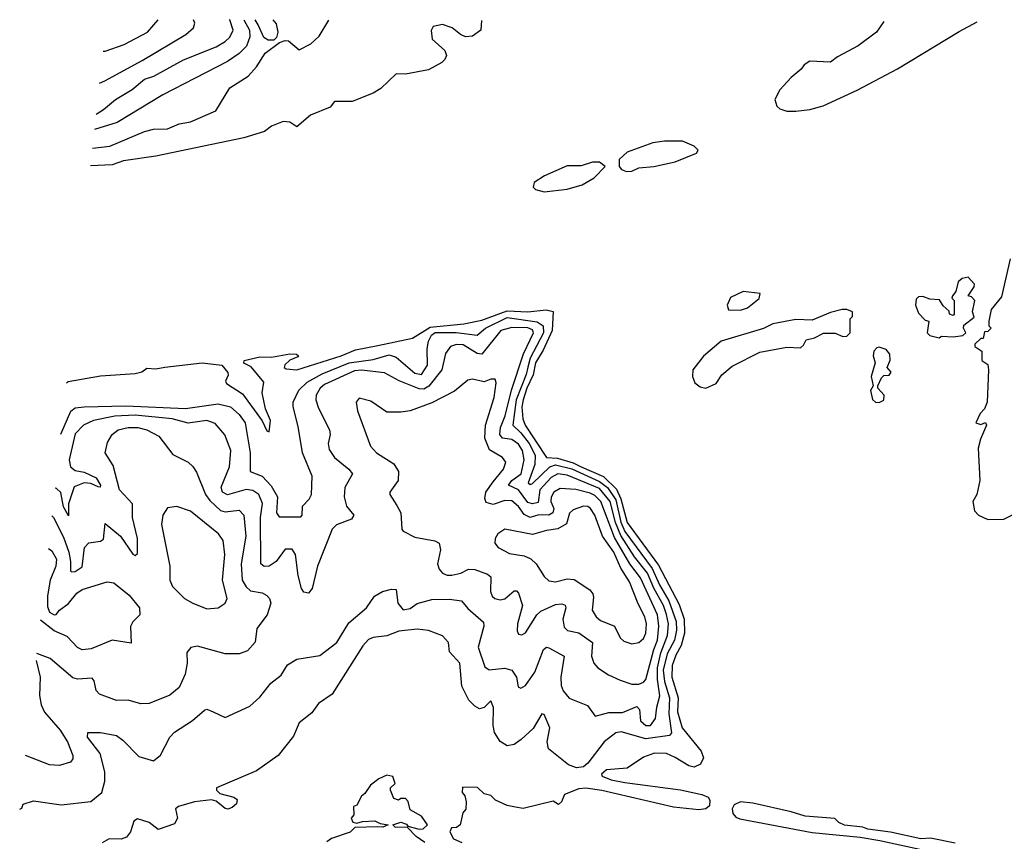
# Model space of a CAD drawing. Extents: x 1843161 to 1959474, y 907081 to 1016326.
# Tile 205 of 256: x 1849555 to 1853817, y 1012654 to 1016210. Entities that reach past the tile are written whole.
import ezdxf

# ---------------------------------------------------------------- set-up
doc = ezdxf.new("R2010")
doc.units = 0

msp = doc.modelspace()

# ---------------------------------------------------------------- linework, layer by layer
at = {"layer": '0CON20XD'}
for points in [[(1851554.1, 1016206.6), (1851551.2, 1016165), (1851515, 1016138.6), (1851485, 1016136), (1851463.3, 1016145), (1851427.5, 1016175), (1851385, 1016188.8), (1851345, 1016180), (1851336.4, 1016163.6), (1851340, 1016125), (1851395, 1016076.7), (1851402, 1016055), (1851395, 1016036.7), (1851382, 1016025), (1851325, 1015993.3), (1851225, 1015973.3), (1851184.4, 1015975.6), (1851118.1, 1015911.9), (1851085, 1015891.5), (1850995, 1015855.4), (1850917.5, 1015855), (1850898.9, 1015831.1), (1850813.8, 1015796.2), (1850755, 1015746.7), (1850725, 1015766.2), (1850695, 1015768.8), (1850645, 1015748.8), (1850614.5, 1015725.5), (1850525, 1015698.2), (1850145, 1015619.3), (1850005, 1015599.1), (1849955, 1015581.3), (1849861.6, 1015577)], [(1849870, 1015653.4), (1849945, 1015662.5), (1850095, 1015726.4), (1850135, 1015736.4), (1850195, 1015737.9), (1850245, 1015759.5), (1850295, 1015768.1), (1850404.1, 1015815.9), (1850464.6, 1015915), (1850543.8, 1015965), (1850580.6, 1016005), (1850618.3, 1016065), (1850679.3, 1016110.7), (1850705, 1016120.2), (1850718.7, 1016118.7), (1850765, 1016079.2), (1850815, 1016105.8), (1850852.1, 1016137.9), (1850893.8, 1016208)], [(1850525.8, 1016208.8), (1850550.1, 1016165), (1850551.4, 1016135), (1850536.7, 1016095), (1850505, 1016063.4), (1850455, 1016029), (1850175, 1015884.3), (1849976.5, 1015765), (1849878.9, 1015734.4)], [(1849886.3, 1015801.3), (1849918.4, 1015821.6), (1849970.4, 1015865), (1850042.1, 1015907.9), (1850095, 1015951.9), (1850135.2, 1015964.8), (1850265, 1016036.3), (1850405, 1016091.8), (1850445, 1016115.3), (1850465, 1016134.6), (1850479, 1016165), (1850465, 1016209), (1850463.8, 1016209)], [(1849901, 1015935.2), (1849924.4, 1015945), (1850085, 1016032.5), (1850274.8, 1016145.2), (1850308.1, 1016175), (1850313.3, 1016195), (1850307.1, 1016209.3)], [(1849916.3, 1016074), (1849925, 1016073.9), (1850007.1, 1016102.9), (1850108.2, 1016155), (1850154.7, 1016209.6)], [(1850650.4, 1016208.5), (1850665, 1016191.9), (1850672.6, 1016155), (1850666.7, 1016133.3), (1850655, 1016120.6), (1850631, 1016121), (1850612.2, 1016132.2), (1850587.7, 1016187.7), (1850574.7, 1016208.7)], [(1853295, 1016202.2), (1853263.3, 1016155), (1853185, 1016096), (1853095, 1016048.8), (1853064.1, 1016025.9), (1852975, 1016030), (1852950, 1016015), (1852937.5, 1015995), (1852895, 1015960), (1852845, 1015906.7), (1852824, 1015865), (1852832, 1015835), (1852845, 1015824.2), (1852875, 1015814.4), (1852915, 1015814.5), (1852975, 1015821.5), (1853033.2, 1015836.8), (1853180.8, 1015905), (1853355, 1015996.4), (1853621.3, 1016158.7), (1853699.9, 1016201.1)], [(1852182.3, 1015552.3), (1852205, 1015554.4), (1852235, 1015569.2), (1852300, 1015575), (1852392.5, 1015595), (1852485, 1015632), (1852492.5, 1015645), (1852475, 1015662.5), (1852423.6, 1015683.6), (1852346.4, 1015683.6), (1852295, 1015676.7), (1852185, 1015636.7), (1852150, 1015605), (1852150, 1015575), (1852160.7, 1015560.7), (1852182.3, 1015552.3)], [(1851825, 1015464.2), (1851925, 1015475.8), (1851990, 1015495), (1852042.5, 1015525), (1852090, 1015575), (1852065, 1015592.5), (1852035, 1015592.5), (1851985, 1015577.5), (1851925, 1015577.5), (1851826.4, 1015533.6), (1851782.5, 1015505), (1851777.5, 1015485), (1851787.5, 1015475), (1851825, 1015464.2)], [(1853841.9, 1015175), (1853805, 1015010), (1853760, 1014955), (1853750, 1014905), (1853750, 1014885), (1853760, 1014875), (1853745, 1014860), (1853731.7, 1014858.3), (1853725, 1014830), (1853715, 1014830), (1853690, 1014805), (1853690, 1014795), (1853720, 1014775), (1853720, 1014735), (1853745, 1014717.5), (1853748.1, 1014695), (1853742.5, 1014555), (1853731.1, 1014525), (1853712, 1014505), (1853693.3, 1014465), (1853715, 1014457.5), (1853735, 1014466.7), (1853740, 1014455), (1853713.8, 1014395), (1853703.8, 1014355), (1853711.2, 1014215), (1853698, 1014155), (1853681.2, 1014125), (1853688.6, 1014085), (1853706, 1014065), (1853745, 1014046.7), (1853815, 1014047.8), (1853885, 1014084)], [(1853535, 1014832.5), (1853545, 1014840), (1853595, 1014837.5), (1853637, 1014843), (1853650, 1014855), (1853640, 1014875), (1853641.7, 1014888.3), (1853687, 1014923), (1853680, 1014945), (1853690, 1014995), (1853675, 1015010), (1853660, 1015015), (1853687, 1015053), (1853687.5, 1015065), (1853660, 1015095), (1853635, 1015090), (1853617.5, 1015075), (1853607, 1015033), (1853592.5, 1015015), (1853590, 1015005), (1853600, 1014995), (1853600, 1014935), (1853595, 1014930), (1853580, 1014935), (1853578.3, 1014948.3), (1853551.7, 1014971.7), (1853537, 1014997), (1853495, 1015000), (1853465, 1015012.5), (1853445, 1015010), (1853435, 1015000), (1853432.5, 1014975), (1853445, 1014940), (1853475, 1014910), (1853490, 1014905), (1853482.5, 1014855), (1853495, 1014842.5), (1853535, 1014832.5)], [(1852675, 1014953.3), (1852705, 1014963.3), (1852756.4, 1015003.6), (1852760, 1015025), (1852687, 1015033), (1852632.3, 1015007.7), (1852617.5, 1014975), (1852623.6, 1014953.6), (1852675, 1014953.3)], [(1849733.9, 1014416.8), (1849776.7, 1014515), (1849795, 1014529.6), (1849834.8, 1014534.8), (1850015, 1014538.2), (1850273.5, 1014526.5), (1850415, 1014547.6), (1850467.2, 1014535), (1850505, 1014501), (1850530.9, 1014465), (1850553, 1014335), (1850552.2, 1014255), (1850605, 1014234.8), (1850643.1, 1014193.1), (1850671.5, 1014145), (1850666.9, 1014075), (1850678.9, 1014058.9), (1850772.1, 1014057.9), (1850778.6, 1014065), (1850779.2, 1014105), (1850808.6, 1014135), (1850818.1, 1014155), (1850821.8, 1014235), (1850779.2, 1014335), (1850760.9, 1014449.1), (1850739.2, 1014535), (1850739.7, 1014555), (1850764.2, 1014605.8), (1850799.1, 1014640.9), (1850865, 1014677.3), (1850982, 1014725), (1851085, 1014739.7), (1851155, 1014759.8), (1851185, 1014748.8), (1851265, 1014680.6), (1851295, 1014674), (1851319.7, 1014715), (1851318.8, 1014785), (1851325, 1014818.2), (1851338, 1014845), (1851353.9, 1014856.1), (1851445, 1014856.4), (1851535, 1014843.8), (1851572.1, 1014875), (1851665, 1014920.4), (1851795, 1014901.9), (1851821, 1014885), (1851822.8, 1014855), (1851764.4, 1014745.6), (1851754, 1014706), (1851747.6, 1014675), (1851704.4, 1014565), (1851690, 1014455), (1851725, 1014421.8), (1851761.1, 1014375), (1851786.4, 1014325), (1851785.1, 1014285), (1851755.4, 1014205), (1851765, 1014198.6), (1851775, 1014202.3), (1851849.8, 1014275), (1851875, 1014283), (1851945, 1014265.5), (1852065, 1014211), (1852098.9, 1014185), (1852135, 1014132.1), (1852157.2, 1014035), (1852175, 1013995), (1852293, 1013835), (1852324.6, 1013764.6), (1852365.2, 1013695), (1852396.6, 1013605), (1852398.2, 1013568.2), (1852389.2, 1013525), (1852358.4, 1013465), (1852341.1, 1013395), (1852345.8, 1013345.8), (1852367.5, 1013275), (1852365.6, 1013205.6), (1852376.3, 1013123.7), (1852368.4, 1013111.6), (1852265, 1013097.2), (1852158.2, 1013128.2), (1852135, 1013124.3), (1852085.1, 1013085), (1852015, 1012991.8), (1851995, 1012977), (1851965, 1012971.8), (1851930, 1012985), (1851844.7, 1013055), (1851838.4, 1013085), (1851849.6, 1013145), (1851825, 1013202.5), (1851815, 1013205.8), (1851777.6, 1013142.4), (1851725.4, 1013094.6), (1851695, 1013072.6), (1851665, 1013068.1), (1851635, 1013086.4), (1851610.7, 1013125), (1851604, 1013155), (1851606.7, 1013233.3), (1851595, 1013261.9), (1851565, 1013233.2), (1851545, 1013227.8), (1851525, 1013238.5), (1851499.8, 1013265), (1851468.5, 1013325), (1851460.4, 1013425), (1851415, 1013474), (1851411.1, 1013515), (1851385, 1013543.5), (1851325, 1013566.4), (1851275, 1013572.7), (1851195.9, 1013564.1), (1851145, 1013543.3), (1851085, 1013536.9), (1851065, 1013527.7), (1851040.1, 1013499.9), (1850908.3, 1013291.7), (1850849, 1013251), (1850820, 1013210), (1850765, 1013167.5), (1850740.2, 1013109.8), (1850674, 1013025), (1850580.6, 1012959.4), (1850407.5, 1012885), (1850407.5, 1012875), (1850421.7, 1012861.7), (1850482.5, 1012845), (1850496.7, 1012835), (1850493.6, 1012816.4), (1850475, 1012800), (1850456.2, 1012793.8), (1850445, 1012796.7), (1850405, 1012827.5), (1850385, 1012833.8), (1850312.5, 1012825), (1850243.3, 1012805), (1850230, 1012795), (1850237.8, 1012755), (1850225, 1012730.6), (1850155, 1012705.6), (1850115, 1012735.8), (1850065, 1012752), (1850048.8, 1012741.2), (1850034.6, 1012695.4), (1850017.2, 1012672.8), (1849995, 1012663.6), (1849942.5, 1012665), (1849911.7, 1012648.3)], [(1849758.3, 1014638.3), (1849765, 1014643.8), (1849905, 1014668.8), (1850055, 1014678.2), (1850083.8, 1014686.2), (1850105, 1014701.5), (1850145, 1014698.9), (1850184.2, 1014705.8), (1850345, 1014725.4), (1850430, 1014715), (1850456.9, 1014683.1), (1850458.3, 1014671.7), (1850446.2, 1014645), (1850450, 1014635), (1850520.1, 1014590.1), (1850604.4, 1014474.4), (1850625, 1014430), (1850635, 1014426.2), (1850640.3, 1014475), (1850619.6, 1014525), (1850605.5, 1014594.5), (1850611.7, 1014641.7), (1850557, 1014707), (1850525, 1014724), (1850526.7, 1014735), (1850595, 1014751.1), (1850645, 1014749.4), (1850725, 1014763.8), (1850753, 1014763), (1850762.5, 1014755), (1850759.3, 1014750.7), (1850723.9, 1014736.1), (1850703.6, 1014716.4), (1850700, 1014705), (1850708.3, 1014698.3), (1850755, 1014694.3), (1850947.1, 1014755), (1851008.8, 1014781.2), (1851105, 1014799.3), (1851255, 1014832.2), (1851331.3, 1014878.7), (1851477, 1014893), (1851555, 1014908.8), (1851665, 1014949.9), (1851754.7, 1014945.3), (1851834.4, 1014954.4), (1851865, 1014946.7), (1851859.5, 1014865), (1851820.9, 1014779.1), (1851788.4, 1014725), (1851777.7, 1014672.3), (1851750, 1014615), (1851734, 1014564), (1851729.3, 1014535), (1851732.9, 1014482.9), (1851743.4, 1014455), (1851835, 1014315.3), (1851882.6, 1014312.6), (1851951.6, 1014291.6), (1851985.3, 1014275), (1852082.5, 1014232.5), (1852138.5, 1014178.5), (1852156.8, 1014136.8), (1852185, 1014033.2), (1852319.6, 1013849.6), (1852409, 1013679), (1852431.7, 1013615), (1852432.1, 1013555), (1852418.7, 1013501.3), (1852395, 1013460.4), (1852378.8, 1013415), (1852377.7, 1013365), (1852405.6, 1013275), (1852402.4, 1013215), (1852422.4, 1013145), (1852504.8, 1013044.8), (1852514.8, 1013015), (1852502.5, 1012987.5), (1852475, 1012975.2), (1852451.2, 1012981.2), (1852392.7, 1013017.3), (1852355, 1013033.8), (1852302.5, 1013035), (1852255, 1013018), (1852185, 1012971.2), (1852095, 1012963.8), (1852074, 1012945), (1852076.4, 1012936.4), (1852115, 1012920.8), (1852175, 1012908.2), (1852415, 1012876.8), (1852507.5, 1012857.5), (1852535, 1012845.3), (1852542.9, 1012832.9), (1852541.5, 1012808.5), (1852525, 1012795.2), (1852495, 1012790), (1852385, 1012801.8), (1852075, 1012874.4), (1852005, 1012883.8), (1851975, 1012882), (1851913, 1012857), (1851900, 1012825), (1851887, 1012813), (1851865, 1012827.5), (1851735, 1012796.7), (1851702, 1012802), (1851665, 1012808.8), (1851615, 1012832.5), (1851595, 1012852.5), (1851565, 1012860), (1851537, 1012887), (1851471.7, 1012888.3), (1851470, 1012865), (1851481.7, 1012851.7), (1851487.5, 1012825), (1851487, 1012793), (1851473, 1012777), (1851462.5, 1012725), (1851446.4, 1012713.6), (1851425, 1012712.5), (1851416.7, 1012695), (1851433.3, 1012665), (1851469.2, 1012649.2)], [(1852525, 1014614.8), (1852569.6, 1014635), (1852595, 1014673.3), (1852639.3, 1014710.7), (1852759.5, 1014770.5), (1852875, 1014792), (1852935, 1014790), (1852948.3, 1014801.7), (1852960, 1014825), (1852995, 1014832.5), (1853035, 1014852.5), (1853085, 1014852.5), (1853118.3, 1014838.3), (1853135, 1014840), (1853150, 1014855), (1853150, 1014915), (1853160, 1014925), (1853160, 1014945), (1853135, 1014956.2), (1853115, 1014956), (1853065, 1014943.3), (1852985, 1014910), (1852915, 1014912.5), (1852815, 1014893.3), (1852775, 1014873.8), (1852591.7, 1014818.3), (1852515, 1014754), (1852469.2, 1014695), (1852467.4, 1014665), (1852477.9, 1014637.9), (1852500.3, 1014620.3), (1852525, 1014614.8)], [(1849555.3, 1012793.4), (1849556.6, 1012793.4), (1849565, 1012797.5), (1849570, 1012815), (1849615, 1012830), (1849735, 1012812.7), (1849863.6, 1012826.4), (1849911.1, 1012865), (1849923.3, 1012915), (1849923.5, 1012955), (1849903.6, 1013033.6), (1849848.1, 1013105), (1849850, 1013125), (1849905, 1013124.4), (1849975, 1013112.5), (1850002.3, 1013092.3), (1850071.1, 1013021.1), (1850135, 1013002.2), (1850165, 1013027.1), (1850204.5, 1013105), (1850225, 1013126.7), (1850303, 1013177), (1850355, 1013221.4), (1850365.9, 1013225.9), (1850392.5, 1013215), (1850445, 1013190.6), (1850551.5, 1013238.5), (1850595, 1013277.8), (1850641.7, 1013338.3), (1850687, 1013373), (1850715, 1013418), (1850755, 1013442.5), (1850855, 1013458.9), (1850927.7, 1013515), (1850980, 1013600), (1851055.7, 1013664.3), (1851091.4, 1013715), (1851125.3, 1013734.7), (1851165, 1013745.4), (1851185, 1013743.8), (1851191.6, 1013685), (1851215.4, 1013655.4), (1851245, 1013661.5), (1851275, 1013683.2), (1851339.5, 1013700.5), (1851415, 1013702.6), (1851467.1, 1013695), (1851495, 1013661.4), (1851563.1, 1013603.1), (1851564.5, 1013585), (1851539, 1013495), (1851569.2, 1013409.2), (1851586.9, 1013396.9), (1851655, 1013403), (1851685, 1013395.3), (1851705.5, 1013365), (1851712.9, 1013322.9), (1851725, 1013316.7), (1851745, 1013329.2), (1851785, 1013385.5), (1851822.3, 1013485), (1851835, 1013494.5), (1851845, 1013491.8), (1851911.5, 1013455), (1851897.2, 1013365), (1851898.5, 1013328.5), (1851906.9, 1013305), (1851934.3, 1013274.3), (1852012.3, 1013242.3), (1852045.8, 1013195.8), (1852105, 1013211.8), (1852165, 1013212.3), (1852227, 1013237), (1852238.1, 1013225), (1852242.8, 1013175), (1852265, 1013156.1), (1852285, 1013154.7), (1852307.5, 1013185), (1852312.9, 1013235), (1852326.6, 1013283.4), (1852315.4, 1013355), (1852315.9, 1013405), (1852330.2, 1013469.8), (1852359.4, 1013545), (1852363.5, 1013595), (1852355.1, 1013635.1), (1852342.3, 1013675), (1852299.8, 1013749.8), (1852272.5, 1013815), (1852215.8, 1013885), (1852157.3, 1013977.3), (1852134.1, 1014034.1), (1852110.7, 1014125), (1852065, 1014181), (1851925, 1014238.7), (1851885, 1014243.8), (1851855, 1014228.2), (1851806, 1014175), (1851800, 1014120), (1851774.4, 1014114.4), (1851755, 1014121.1), (1851715, 1014174.6), (1851670.9, 1014195), (1851685.2, 1014215), (1851725.8, 1014245), (1851738.6, 1014305), (1851732.2, 1014345), (1851715, 1014373.3), (1851685, 1014393.2), (1851645, 1014398.4), (1851633.1, 1014415), (1851636.7, 1014445), (1851656, 1014495), (1851683.3, 1014606.7), (1851736.3, 1014763.7), (1851779.1, 1014855), (1851775, 1014867.3), (1851755, 1014876.5), (1851685, 1014877.2), (1851638.2, 1014865), (1851555, 1014761.9), (1851535, 1014765.6), (1851475, 1014802.6), (1851445.9, 1014804.1), (1851420.5, 1014795), (1851398.2, 1014765), (1851383, 1014695), (1851325.8, 1014624.2), (1851305, 1014610.7), (1851285, 1014612.8), (1851197.5, 1014647.5), (1851135, 1014681.4), (1851035, 1014693.3), (1851005, 1014690.6), (1850875, 1014630.4), (1850856.5, 1014615), (1850838.2, 1014585), (1850836.9, 1014565), (1850848.7, 1014528.7), (1850896.9, 1014435), (1850898.9, 1014415), (1850890, 1014375), (1850895, 1014350), (1850917.7, 1014315), (1850980, 1014265), (1850995.5, 1014245), (1850962.7, 1014185), (1850959.4, 1014145), (1850970, 1014105), (1851002.2, 1014065), (1850991.5, 1014048.5), (1850925.9, 1014024.1), (1850907.9, 1014005), (1850844.7, 1013845), (1850821.2, 1013748.8), (1850805, 1013728), (1850785, 1013732), (1850775, 1013748.8), (1850761.1, 1013805), (1850749.7, 1013895), (1850735, 1013918.9), (1850705, 1013917.9), (1850665.2, 1013864.8), (1850635.6, 1013845), (1850613.2, 1013843.2), (1850598.8, 1013855), (1850597.2, 1014055), (1850606.5, 1014116.5), (1850590.8, 1014155), (1850565, 1014172), (1850535, 1014177.3), (1850455, 1014153.3), (1850433.3, 1014165), (1850426.7, 1014186.7), (1850464.1, 1014275), (1850469, 1014345), (1850442.5, 1014412.5), (1850402, 1014462), (1850365, 1014475.3), (1850285, 1014463.2), (1850215, 1014483), (1850055, 1014498.9), (1849966.4, 1014493.6), (1849875, 1014475.9), (1849831.5, 1014455), (1849795, 1014417.1), (1849768.8, 1014305), (1849775.3, 1014275), (1849795, 1014258.4), (1849835, 1014252.3), (1849886.7, 1014226.7), (1849904.4, 1014195), (1849903, 1014187), (1849895, 1014188.2), (1849862.8, 1014202.8), (1849835, 1014205.7), (1849791.7, 1014188.3), (1849767.2, 1014115), (1849767.1, 1014062.9), (1849745, 1014101.4), (1849733.7, 1014163.7), (1849715, 1014181.1), (1849708.2, 1014182.9)], [(1853275, 1014553.8), (1853296.1, 1014563.9), (1853297.5, 1014585), (1853270, 1014615), (1853270, 1014625), (1853285, 1014660), (1853295, 1014670), (1853318.3, 1014671.7), (1853327.5, 1014685), (1853310, 1014705), (1853323, 1014737), (1853321.7, 1014761.7), (1853305, 1014782.5), (1853275, 1014792.5), (1853265, 1014790), (1853252.5, 1014775), (1853250, 1014755), (1853257.5, 1014725), (1853240, 1014665), (1853250, 1014625), (1853237.5, 1014605), (1853246.4, 1014566.4), (1853260, 1014555), (1853275, 1014553.8)], [(1852204.7, 1013334.7), (1852235, 1013334.7), (1852255, 1013343.1), (1852265.2, 1013354.8), (1852299.5, 1013485), (1852316.3, 1013525), (1852321.6, 1013585), (1852316, 1013635), (1852241.8, 1013795), (1852195.7, 1013855.7), (1852129.5, 1013969.5), (1852070.1, 1014125), (1852045, 1014150.8), (1852025, 1014160.2), (1851962.8, 1014177.2), (1851895, 1014181.5), (1851867.9, 1014165), (1851856.1, 1014143.9), (1851854.6, 1014125), (1851866.8, 1014095), (1851863, 1014075), (1851845, 1014065.1), (1851803, 1014067), (1851765, 1014054.8), (1851738.2, 1014068.2), (1851715, 1014102.6), (1851685, 1014127.8), (1851655, 1014129.6), (1851605, 1014111.3), (1851575, 1014120.4), (1851568.1, 1014138.1), (1851572.5, 1014165), (1851605, 1014210), (1851649.3, 1014265), (1851659.5, 1014295), (1851644.4, 1014315), (1851588.6, 1014348.6), (1851568.2, 1014398.2), (1851571.5, 1014455), (1851609.5, 1014575), (1851617.8, 1014637.8), (1851614, 1014654), (1851595, 1014654.2), (1851565, 1014642.5), (1851515, 1014654.2), (1851495, 1014650), (1851437.3, 1014602.7), (1851338.6, 1014551.4), (1851245, 1014517.7), (1851205, 1014510.6), (1851145, 1014511.4), (1851075, 1014559.4), (1851025, 1014572.5), (1851012.2, 1014555), (1851017.2, 1014517.2), (1851073.9, 1014363.9), (1851100, 1014335), (1851175, 1014288.2), (1851195.3, 1014255), (1851192.9, 1014215), (1851157.1, 1014165), (1851157.1, 1014155), (1851188, 1014108), (1851205.6, 1014075), (1851210, 1014005), (1851215.8, 1013995.8), (1851265, 1013970), (1851352.5, 1013955), (1851371.2, 1013945), (1851376.9, 1013915), (1851363.8, 1013855), (1851371.5, 1013831.5), (1851385.8, 1013815), (1851405, 1013806.5), (1851426.4, 1013806.4), (1851465, 1013814.7), (1851498.5, 1013831.5), (1851525, 1013831.1), (1851580.3, 1013810.2), (1851595, 1013798.6), (1851592.8, 1013735), (1851600, 1013715), (1851612.2, 1013705), (1851635, 1013699.7), (1851655, 1013704.2), (1851695, 1013737.5), (1851705, 1013737.5), (1851715, 1013728.5), (1851731.9, 1013675), (1851709.6, 1013595), (1851708.6, 1013565), (1851715, 1013550), (1851728, 1013548), (1851745, 1013555.7), (1851793.2, 1013635), (1851810.5, 1013649.5), (1851875, 1013678.4), (1851901.6, 1013681.6), (1851916.4, 1013676.4), (1851918.8, 1013665), (1851905.6, 1013615), (1851911.3, 1013581.3), (1851926.6, 1013566.6), (1851975, 1013555.9), (1852035.2, 1013515.2), (1852029.6, 1013455), (1852040, 1013425), (1852058, 1013405), (1852104.1, 1013374.1), (1852155, 1013350.9), (1852204.7, 1013334.7)], [(1849695, 1014063.1), (1849702, 1014055), (1849745, 1013970), (1849767.6, 1013905), (1849774.9, 1013864.9), (1849774.7, 1013825), (1849780.2, 1013820.2), (1849795, 1013822.2), (1849825, 1013842.7), (1849836.2, 1013925), (1849855, 1013945.9), (1849905, 1013953.4), (1849917.9, 1013962.1), (1849925, 1014030), (1849991.6, 1013975), (1850045, 1013897.1), (1850055, 1013890.8), (1850065, 1013900), (1850065.7, 1013965), (1850044.1, 1014055), (1850043.7, 1014115), (1849987.8, 1014175), (1849960.5, 1014280.5), (1849924.6, 1014335), (1849935, 1014380), (1849956.2, 1014415), (1849981.1, 1014435), (1850025, 1014444.8), (1850066.2, 1014445), (1850105.5, 1014435.5), (1850156.9, 1014406.9), (1850217.6, 1014327.6), (1850283.8, 1014295), (1850305, 1014276), (1850321.1, 1014251.1), (1850359.6, 1014155), (1850378.6, 1014128.6), (1850425, 1014086.3), (1850445, 1014080.5), (1850505, 1014087.5), (1850525.2, 1014065.2), (1850534.8, 1013975), (1850514.5, 1013855), (1850517.9, 1013785), (1850535, 1013755.9), (1850555, 1013737.5), (1850605, 1013729.1), (1850625, 1013718.6), (1850636.9, 1013705), (1850642.5, 1013685), (1850627.1, 1013635), (1850582.1, 1013575), (1850574.6, 1013515.4), (1850541.7, 1013478.3), (1850505, 1013466), (1850445, 1013466.2), (1850325, 1013498.2), (1850296.5, 1013493.5), (1850278.7, 1013471.3), (1850279.6, 1013425), (1850272.2, 1013377.8), (1850245, 1013320), (1850205, 1013286.2), (1850115, 1013250.5), (1850079.3, 1013249.3), (1850025, 1013264.5), (1849975, 1013263.2), (1849900.6, 1013290.6), (1849886.9, 1013306.9), (1849878, 1013348), (1849869.6, 1013359.6), (1849806, 1013356), (1849785, 1013361.5), (1849687.1, 1013445), (1849629.4, 1013466.4)], [(1850365, 1013660.5), (1850415, 1013664.4), (1850445.3, 1013684.7), (1850453.8, 1013705), (1850433.8, 1013785), (1850443.3, 1013895), (1850435.9, 1013955.9), (1850415.5, 1013985), (1850295, 1014082.3), (1850235, 1014102.9), (1850195, 1014097.1), (1850174.7, 1014065.3), (1850169.1, 1014025), (1850205.4, 1013845), (1850204.5, 1013785), (1850216.6, 1013756.6), (1850268, 1013705), (1850304.6, 1013684.6), (1850365, 1013660.5)], [(1852205, 1013509.1), (1852235, 1013514.5), (1852255, 1013532.1), (1852265.2, 1013554.8), (1852267.9, 1013595), (1852261.2, 1013625), (1852232, 1013682), (1852195, 1013777.3), (1852156.9, 1013836.9), (1852126.2, 1013905), (1852078, 1013975), (1852045, 1014065.4), (1852026.4, 1014095), (1852015, 1014102.5), (1851995, 1014104.2), (1851950.8, 1014089.2), (1851935, 1014074.3), (1851921.7, 1014028.3), (1851884.2, 1014005.8), (1851835, 1013999.8), (1851775, 1013981.8), (1851655, 1014004.4), (1851624.3, 1013985), (1851612.9, 1013965), (1851612.5, 1013945), (1851626.2, 1013925), (1851675, 1013900), (1851739.1, 1013889.1), (1851767.1, 1013877.1), (1851791.1, 1013855), (1851825, 1013800.6), (1851845, 1013781.8), (1851875, 1013777.5), (1851925, 1013790), (1851955, 1013786.5), (1852022.7, 1013742.7), (1852036.3, 1013725), (1852038.9, 1013711.1), (1852032.5, 1013655), (1852050.9, 1013625), (1852069.9, 1013609.9), (1852130, 1013585), (1852154.7, 1013534.7), (1852170.8, 1013520.8), (1852205, 1013509.1)], [(1849679.4, 1013921.2), (1849695, 1013911.2), (1849714.7, 1013875), (1849711.6, 1013845), (1849686.5, 1013785), (1849676.3, 1013716.3), (1849675, 1013670), (1849685, 1013646.2), (1849704.2, 1013634.2), (1849713.6, 1013636.4), (1849728, 1013655), (1849766, 1013684), (1849802.4, 1013727.6), (1849825, 1013743.8), (1849933.4, 1013776.6), (1849962.6, 1013772.6), (1850029, 1013719), (1850073.6, 1013665), (1850075, 1013633.8), (1850045.4, 1013604.6), (1850034.2, 1013584.2), (1850038, 1013512), (1849955, 1013524.5), (1849865, 1013487.3), (1849825, 1013483.2), (1849805, 1013492.7), (1849760.3, 1013540.2), (1849705, 1013565.6), (1849645.2, 1013610.6)], [(1849626.1, 1013436.5), (1849643.6, 1013365), (1849641.7, 1013285), (1849647.8, 1013245), (1849662.9, 1013212.9), (1849731.2, 1013135), (1849762.4, 1013085), (1849785.4, 1013025), (1849785, 1013011.2), (1849775, 1012996.7), (1849727.6, 1012982.4), (1849685, 1012985.3), (1849580.8, 1013025)], [(1851308.9, 1012648.9), (1851271.2, 1012675), (1851233.6, 1012713.6), (1851180, 1012715), (1851170, 1012725), (1851205, 1012736.7), (1851228.8, 1012728.8), (1851235, 1012720), (1851285, 1012707.5), (1851301.7, 1012708.3), (1851320, 1012725), (1851295, 1012762.5), (1851245, 1012790), (1851236.4, 1012826.4), (1851225, 1012840), (1851205, 1012840), (1851195, 1012832.5), (1851175, 1012840), (1851160, 1012875), (1851160, 1012885), (1851180, 1012905), (1851170, 1012935), (1851145, 1012940), (1851110, 1012925), (1851073.3, 1012896.7), (1851049.3, 1012860.7), (1851035, 1012850), (1851015, 1012810), (1851000, 1012805), (1851001.7, 1012768.3), (1850990, 1012755), (1850997, 1012737), (1851015, 1012733.3), (1851039.3, 1012740.7), (1851093, 1012743), (1851115, 1012731.2), (1851150, 1012725), (1851127.5, 1012715), (1851105, 1012716.2), (1851006.1, 1012713.9), (1850985, 1012693.6), (1850905, 1012666.2), (1850885, 1012652.7)], [(1853605, 1012645.8), (1853497.3, 1012667.3), (1853455, 1012665.7), (1853324.4, 1012694.4), (1853226.8, 1012706.8), (1853205, 1012715.8), (1853124.6, 1012724.6), (1853101.2, 1012735), (1853083.3, 1012753.3), (1852955, 1012762.7), (1852895, 1012782.2), (1852728.9, 1012818.9), (1852675, 1012824.7), (1852647.5, 1012812.5), (1852639.3, 1012795), (1852642.2, 1012775), (1852655, 1012759.4), (1852671.9, 1012751.9), (1852985, 1012692.9), (1853192.8, 1012672.8), (1853278, 1012658), (1853465, 1012617.5)]]:
    msp.add_lwpolyline(points, dxfattribs=at)

doc.saveas('drawing.dxf')
